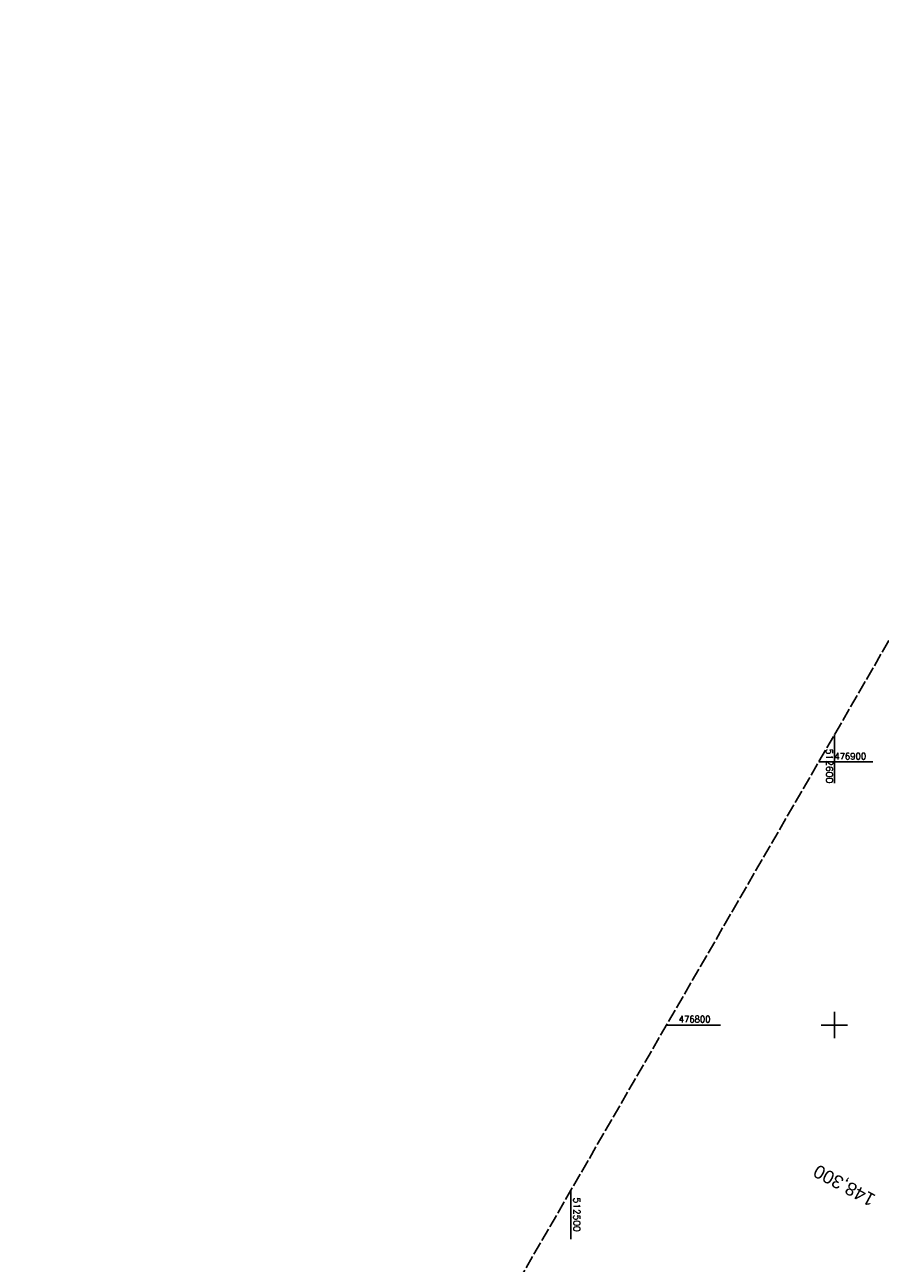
# Model space of a CAD drawing. Extents: x 512293 to 513004, y 476235 to 477180.
# Tile 4 of 5: x 512293 to 512617, y 476710 to 477180. Entities that reach past the tile are written whole.
import ezdxf
from ezdxf.enums import TextEntityAlignment as Align

# ---------------------------------------------------------------- set-up
doc = ezdxf.new("R2010")
doc.units = 0
doc.header["$LTSCALE"] = 10
doc.header["$MEASUREMENT"] = 0
for name, pattern in [('LT00', [0]), ('LT14', [0.6, 0.5, -0.1]), ('LT17', [0.15, 0.1, -0.05])]:
    doc.linetypes.add(name, pattern=pattern)
doc.layers.add('-BLATT_88-RAND', color=7, linetype='LT14', plot=False)
doc.layers.add('-ST-20', color=30, linetype='LT17')
doc.layers.add('V88_RASTER', color=250, linetype='LT00')
doc.styles.add('Beschrift', font='ARIAL.TTF')
doc.styles.get("Standard").update_dxf_attribs({"font": 'romans.shx'})

msp = doc.modelspace()

# ---------------------------------------------------------------- linework, layer by layer
at = {"layer": '-BLATT_88-RAND'}
msp.add_lwpolyline([(512755.75, 477179.71), (512292.82, 476378.88), (512541.3, 476235.25), (513004.22, 477036.08), (512755.75, 477179.71)], dxfattribs=at)
at = {"layer": 'V88_RASTER'}
for p, q in [((512600, 476891.78), (512600, 476910.28)), ((512594.06, 476900), (512614.58, 476900)), ((512600, 476795), (512600, 476805)), ((512556.77, 476800), (512536.25, 476800)), ((512605, 476800), (512595, 476800)), ((512500, 476737.29), (512500, 476718.79))]:
    msp.add_line(p, q, dxfattribs=at)

# ---------------------------------------------------------------- texts
at = {"layer": '-ST-20', "style": 'Beschrift'}
msp.add_text('148,300', height=5, rotation=151.6367, dxfattribs=at).set_placement((512614.82, 476733.11), align=Align.MIDDLE_LEFT)
at = {"layer": 'V88_RASTER'}
for s, rotation, width, p in [(' 512600', 270.0009, 1.017, (512596.83, 476906.64)), (' 476900', 359.9978, 0.944, (512598.28, 476900.79)), (' 476800', 359.9978, 0.941, (512539.27, 476801)), (' 512500', 270.0009, 1.01, (512501, 476736.29))]:
    msp.add_text(s, height=2.5, rotation=rotation, dxfattribs=dict(at, width=width)).set_placement(p)

doc.saveas('drawing.dxf')
